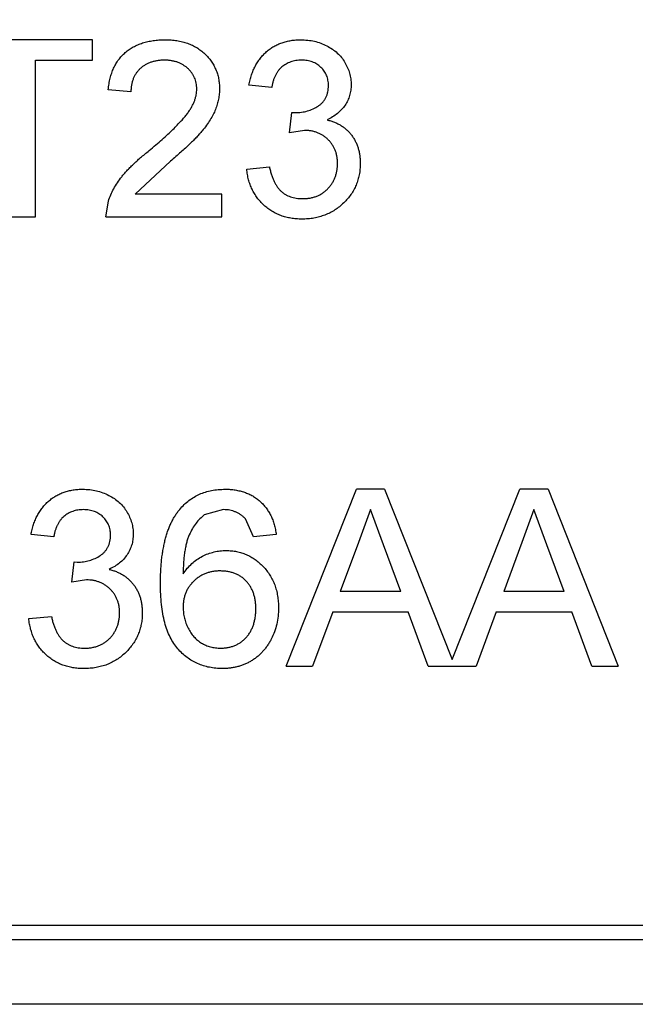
# Model space of a CAD drawing. Header units: millimetres. Extents: x -16 to 538, y -56 to 87.
# Tile 131 of 162: x 469.037 to 469.906, y 17.491 to 18.881. Entities that reach past the tile are written whole.
import ezdxf

# ---------------------------------------------------------------- set-up
doc = ezdxf.new("R2010")
doc.units = ezdxf.units.MM
doc.header["$LTSCALE"] = 1.21
doc.header["$MEASUREMENT"] = 0
doc.header["$PDMODE"] = 3
doc.header["$PDSIZE"] = 0.3125
doc.layers.get('0').update_dxf_attribs({"linetype": 'CONTINUOUS'})
doc.layers.get('DEFPOINTS').update_dxf_attribs({"linetype": 'CONTINUOUS'})
doc.layers.add('Dim', color=3, linetype='CONTINUOUS', lineweight=25)
doc.styles.get("Standard").update_dxf_attribs({"font": 'txt', "width": 0.8})
doc.dimstyles.get("Standard").update_dxf_attribs({"dimtxt": 0.15625, "dimasz": 0.1875, "dimexe": 0.125, "dimexo": 0.0625, "dimgap": 0.09, "dimtad": 0, "dimtih": 1, "dimtoh": 1, "dimzin": 4, "dimdsep": 46, "dimtxsty": 'STANDARD', "dimblk": '_FILLED', "dimblk1": '_FILLED', "dimblk2": '_FILLED', "dimcen": 0.09, "dimazin": 1, "dimtp": 0.01, "dimtm": 0.01, "dimtfac": 1, "dimtofl": 0, "dimtmove": 0, "dimatfit": 3, "dimldrblk": '_FILLED', "dimfxl": 1, "dimtolj": 1, "dimtzin": 4, "dimarcsym": 0})

# ---------------------------------------------------------------- blocks, each defined once
blk = doc.blocks.new('_FILLED')
at = {"color": 0, "linetype": 'ByBlock'}
blk.add_solid([(0, 0), (-1, 0.16667), (-1, -0.16667)], dxfattribs=at)
blk = doc.blocks.new('*D19')
at = {"color": 0, "linetype": 'ByBlock', "lineweight": -2}
for p, q in [((450.6432, 37.0225), (532.5397, 37.0225)), ((532.4147, 37.0225), (532.4147, 16.4209)), ((532.4147, -12.0275), (532.4147, 8.5742)), ((450.6432, -12.0275), (532.5397, -12.0275))]:
    blk.add_line(p, q, dxfattribs=at)
at = {"layer": 'DEFPOINTS', "color": 0, "linetype": 'ByBlock'}
for p in [(450.5807, 37.0225), (450.5807, -12.0275)]:
    blk.add_point(p, dxfattribs=at)
at = {"color": 0, "linetype": 'ByBlock', "lineweight": -2, "xscale": 2.54, "yscale": 2.54, "zscale": 2.54}
for p, rotation in [((532.4147, 37.0225), 90), ((532.4147, -12.0275), 270)]:
    blk.add_blockref('_FILLED', p, dxfattribs=dict(at, rotation=rotation))
at = {"color": 0, "linetype": 'ByBlock', "lineweight": -2, "insert": (532.4147, 12.4975), "char_height": 2.5, "attachment_point": 5, "rotation": 90}
blk.add_mtext('\\A1;49.05', dxfattribs=at)

msp = doc.modelspace()

# ---------------------------------------------------------------- linework, layer by layer
at = {"color": 7, "linetype": 'Continuous'}
for p, q in [((469.1398, 18.8527), (468.9443, 18.8527)), ((469.1398, 18.8239), (469.1398, 18.8527)), ((469.0597, 18.8239), (469.1398, 18.8239)), ((469.0597, 18.6027), (469.0597, 18.8239)), ((469.1943, 18.779), (469.1622, 18.7822)), ((469.393, 18.7854), (469.3609, 18.7886)), ((469.4183, 18.7213), (469.4216, 18.7502)), ((469.4216, 18.7502), (469.4262, 18.7498)), ((469.4391, 18.7247), (469.4183, 18.7213)), ((469.2499, 18.6812), (469.2002, 18.6348)), ((469.3577, 18.67), (469.3898, 18.6733)), ((469.3225, 18.6348), (469.2002, 18.6348)), ((469.3225, 18.6027), (469.3225, 18.6348)), ((469.159, 18.6027), (469.1624, 18.625)), ((469.0244, 18.6027), (469.0597, 18.6027)), ((469.159, 18.6027), (469.3225, 18.6027)), ((469.4133, 17.9681), (469.5125, 18.2181)), ((469.5523, 18.2181), (469.5125, 18.2181)), ((469.5523, 18.2181), (469.6478, 17.9776)), ((469.6478, 17.9776), (469.7433, 18.2181)), ((469.7831, 18.2181), (469.7433, 18.2181)), ((469.7831, 18.2181), (469.8823, 17.9681)), ((469.3251, 18.1893), (469.2978, 18.1819)), ((469.5324, 18.1893), (469.5153, 18.1431)), ((469.5508, 18.1396), (469.5324, 18.1893)), ((469.7632, 18.1893), (469.7461, 18.1431)), ((469.7816, 18.1396), (469.7632, 18.1893)), ((469.3673, 18.1508), (469.3558, 18.1765)), ((469.0853, 18.1508), (469.0532, 18.154)), ((469.3994, 18.154), (469.3673, 18.1508)), ((469.5153, 18.1431), (469.4897, 18.0739)), ((469.7461, 18.1431), (469.7205, 18.0739)), ((469.5751, 18.0739), (469.5508, 18.1396)), ((469.8058, 18.0739), (469.7816, 18.1396)), ((469.1106, 18.0867), (469.1139, 18.1156)), ((469.1139, 18.1156), (469.1185, 18.1152)), ((469.1314, 18.0901), (469.1106, 18.0867)), ((469.5751, 18.0739), (469.4897, 18.0739)), ((469.8058, 18.0739), (469.7205, 18.0739)), ((469.4791, 18.045), (469.4507, 17.9681)), ((469.4791, 18.045), (469.5857, 18.045)), ((469.6141, 17.9681), (469.5857, 18.045)), ((469.7099, 18.045), (469.6814, 17.9681)), ((469.7099, 18.045), (469.8165, 18.045)), ((469.8449, 17.9681), (469.8165, 18.045)), ((469.05, 18.0354), (469.0821, 18.0386)), ((469.4133, 17.9681), (469.4507, 17.9681)), ((469.6141, 17.9681), (469.6814, 17.9681)), ((469.8449, 17.9681), (469.8823, 17.9681)), ((470.4089, 17.602), (467.5918, 17.602)), ((467.6114, 17.5823), (470.3892, 17.5823)), ((470.4803, 17.4909), (467.5203, 17.4909))]:
    msp.add_line(p, q, dxfattribs=at)
for points, knots in [([(469.1622, 18.7822), (469.1625, 18.785), (469.1632, 18.7905), (469.1648, 18.7983), (469.167, 18.8056), (469.1697, 18.8125), (469.173, 18.8188), (469.1768, 18.8247), (469.1813, 18.83), (469.1862, 18.8348), (469.1916, 18.839), (469.1976, 18.8427), (469.204, 18.8458), (469.2108, 18.8484), (469.218, 18.8503), (469.2257, 18.8517), (469.2339, 18.8526), (469.2395, 18.8527), (469.2423, 18.8527)], [0, 0, 0, 0, 0.070675, 0.137493, 0.201473, 0.262869, 0.32255, 0.380737, 0.43822, 0.495487, 0.553484, 0.611346, 0.670644, 0.731587, 0.794183, 0.859445, 0.928208, 1, 1, 1, 1]), ([(469.2423, 18.8527), (469.2452, 18.8527), (469.2509, 18.8526), (469.2591, 18.8516), (469.2668, 18.8501), (469.2741, 18.8479), (469.281, 18.8451), (469.2873, 18.8417), (469.2932, 18.8377), (469.2986, 18.833), (469.3034, 18.8279), (469.3077, 18.8225), (469.3112, 18.8168), (469.3142, 18.8108), (469.3165, 18.8044), (469.3181, 18.7978), (469.3191, 18.7909), (469.3192, 18.7861), (469.3193, 18.7837)], [0, 0, 0, 0, 0.074712, 0.145539, 0.213339, 0.278615, 0.342094, 0.40389, 0.465063, 0.526577, 0.587328, 0.64638, 0.704345, 0.761672, 0.819418, 0.878039, 0.937796, 1, 1, 1, 1]), ([(469.3609, 18.7886), (469.3614, 18.7911), (469.3624, 18.796), (469.3644, 18.803), (469.3669, 18.8096), (469.3698, 18.8157), (469.3731, 18.8215), (469.3769, 18.8268), (469.3811, 18.8316), (469.3857, 18.836), (469.3907, 18.84), (469.396, 18.8434), (469.4016, 18.8463), (469.4076, 18.8486), (469.4138, 18.8505), (469.4203, 18.8518), (469.4271, 18.8526), (469.4317, 18.8527), (469.4341, 18.8527)], [0, 0, 0, 0, 0.071036, 0.139343, 0.204958, 0.268332, 0.330129, 0.390664, 0.450861, 0.510587, 0.570374, 0.629455, 0.687994, 0.747581, 0.807839, 0.870034, 0.93381, 1, 1, 1, 1]), ([(469.4341, 18.8527), (469.4373, 18.8526), (469.4437, 18.8524), (469.4532, 18.8508), (469.4622, 18.8481), (469.4707, 18.8443), (469.4786, 18.8397), (469.4856, 18.8342), (469.4916, 18.8279), (469.4964, 18.8208), (469.5003, 18.8133), (469.5031, 18.8055), (469.5048, 18.7974), (469.5051, 18.7919), (469.5052, 18.7892)], [0, 0, 0, 0, 0.092054, 0.181008, 0.26913, 0.357137, 0.443549, 0.526433, 0.607453, 0.688385, 0.767854, 0.845531, 0.922529, 1, 1, 1, 1]), ([(469.2416, 18.8239), (469.2399, 18.8239), (469.2365, 18.8238), (469.2315, 18.8232), (469.2268, 18.8223), (469.2224, 18.821), (469.2182, 18.8193), (469.2143, 18.8172), (469.2106, 18.8149), (469.2073, 18.812), (469.2042, 18.8089), (469.2016, 18.8055), (469.1994, 18.8018), (469.1975, 18.7978), (469.1961, 18.7935), (469.195, 18.7889), (469.1944, 18.7841), (469.1943, 18.7807), (469.1943, 18.779)], [0, 0, 0, 0, 0.070696, 0.138358, 0.20337, 0.2657, 0.327256, 0.386512, 0.445858, 0.505173, 0.56378, 0.622343, 0.680824, 0.739795, 0.800801, 0.864239, 0.930631, 1, 1, 1, 1]), ([(469.2872, 18.7834), (469.2872, 18.7848), (469.2871, 18.7876), (469.2865, 18.7916), (469.2856, 18.7955), (469.2841, 18.7992), (469.2824, 18.8027), (469.2801, 18.8061), (469.2776, 18.8093), (469.2746, 18.8122), (469.2714, 18.815), (469.2678, 18.8173), (469.2641, 18.8194), (469.2601, 18.8211), (469.2558, 18.8223), (469.2513, 18.8232), (469.2465, 18.8238), (469.2433, 18.8239), (469.2416, 18.8239)], [0, 0, 0, 0, 0.061762, 0.121174, 0.179421, 0.236843, 0.294322, 0.353191, 0.412721, 0.474522, 0.537057, 0.599591, 0.662367, 0.725246, 0.790316, 0.857724, 0.927232, 1, 1, 1, 1]), ([(469.4351, 18.8239), (469.4324, 18.8238), (469.4272, 18.8236), (469.4198, 18.8217), (469.4131, 18.8187), (469.4081, 18.8151), (469.4045, 18.8118), (469.4021, 18.8089), (469.4, 18.8057), (469.3981, 18.8022), (469.3964, 18.7985), (469.395, 18.7944), (469.3938, 18.79), (469.3933, 18.787), (469.393, 18.7854)], [0, 0, 0, 0, 0.127797, 0.246795, 0.362284, 0.477652, 0.536237, 0.59559, 0.656344, 0.719085, 0.784349, 0.852876, 0.924551, 1, 1, 1, 1]), ([(469.4731, 18.7881), (469.4731, 18.7894), (469.473, 18.7919), (469.4725, 18.7955), (469.4717, 18.799), (469.4705, 18.8023), (469.469, 18.8054), (469.4671, 18.8084), (469.465, 18.8112), (469.4625, 18.8138), (469.4598, 18.8162), (469.4568, 18.8182), (469.4537, 18.82), (469.4503, 18.8214), (469.4468, 18.8225), (469.443, 18.8233), (469.4391, 18.8238), (469.4364, 18.8239), (469.4351, 18.8239)], [0, 0, 0, 0, 0.065093, 0.127304, 0.188122, 0.247131, 0.306077, 0.365678, 0.426103, 0.487841, 0.550317, 0.611805, 0.672737, 0.734883, 0.79768, 0.862475, 0.929775, 1, 1, 1, 1]), ([(469.22, 18.6962), (469.2232, 18.6989), (469.2294, 18.7042), (469.2382, 18.7119), (469.2462, 18.7191), (469.2533, 18.7258), (469.2595, 18.7321), (469.265, 18.7379), (469.2697, 18.7431), (469.2736, 18.748), (469.2768, 18.7526), (469.2796, 18.7571), (469.2819, 18.7616), (469.2839, 18.766), (469.2854, 18.7704), (469.2864, 18.7748), (469.2871, 18.7791), (469.2872, 18.782), (469.2872, 18.7834)], [0, 0, 0, 0, 0.11141, 0.214526, 0.309417, 0.396087, 0.474284, 0.544374, 0.60642, 0.660582, 0.709794, 0.756451, 0.800767, 0.843168, 0.884295, 0.923885, 0.962359, 1, 1, 1, 1]), ([(469.3193, 18.7837), (469.3192, 18.7813), (469.3191, 18.7763), (469.318, 18.7689), (469.3161, 18.7616), (469.3137, 18.7542), (469.3104, 18.7469), (469.3061, 18.7394), (469.3009, 18.7317), (469.2959, 18.7252), (469.2912, 18.7197), (469.2871, 18.7152), (469.2823, 18.7104), (469.277, 18.7052), (469.271, 18.6997), (469.2645, 18.6938), (469.2574, 18.6876), (469.2525, 18.6833), (469.2499, 18.6812)], [0, 0, 0, 0, 0.057945, 0.116018, 0.174826, 0.234683, 0.296827, 0.364061, 0.436192, 0.51426, 0.556976, 0.604856, 0.657675, 0.715751, 0.77884, 0.847501, 0.921228, 1, 1, 1, 1]), ([(469.4262, 18.7498), (469.4292, 18.7499), (469.435, 18.7502), (469.4434, 18.752), (469.4514, 18.7549), (469.4576, 18.7583), (469.4621, 18.7616), (469.465, 18.7645), (469.4676, 18.7676), (469.4696, 18.7712), (469.4712, 18.7749), (469.4723, 18.7791), (469.473, 18.7835), (469.4731, 18.7866), (469.4731, 18.7881)], [0, 0, 0, 0, 0.129789, 0.254605, 0.378435, 0.50292, 0.565018, 0.624848, 0.683448, 0.742765, 0.802757, 0.86522, 0.930779, 1, 1, 1, 1]), ([(469.5052, 18.7892), (469.5051, 18.7866), (469.5048, 18.7815), (469.5032, 18.774), (469.5004, 18.7669), (469.4967, 18.7601), (469.4918, 18.7539), (469.4859, 18.7484), (469.4789, 18.7435), (469.4737, 18.7409), (469.4711, 18.7396)], [0, 0, 0, 0, 0.121951, 0.240787, 0.35855, 0.479066, 0.601519, 0.727551, 0.859932, 1, 1, 1, 1]), ([(469.4711, 18.7396), (469.4729, 18.7392), (469.4764, 18.7383), (469.4814, 18.7364), (469.4862, 18.7343), (469.4907, 18.7318), (469.4948, 18.729), (469.4987, 18.7258), (469.5023, 18.7222), (469.5055, 18.7184), (469.5085, 18.7142), (469.511, 18.7098), (469.5132, 18.7051), (469.515, 18.7002), (469.5163, 18.695), (469.5173, 18.6895), (469.5179, 18.6838), (469.518, 18.6799), (469.518, 18.678)], [0, 0, 0, 0, 0.065828, 0.128938, 0.190858, 0.251186, 0.310974, 0.37005, 0.429672, 0.489507, 0.549975, 0.610075, 0.670915, 0.732909, 0.796711, 0.861825, 0.929892, 1, 1, 1, 1]), ([(469.4859, 18.6782), (469.4859, 18.6799), (469.4858, 18.6831), (469.4852, 18.6879), (469.4842, 18.6924), (469.4827, 18.6967), (469.4808, 18.7007), (469.4786, 18.7046), (469.4759, 18.7082), (469.4728, 18.7116), (469.4694, 18.7147), (469.4657, 18.7174), (469.4618, 18.7197), (469.4577, 18.7215), (469.4534, 18.723), (469.4488, 18.724), (469.444, 18.7246), (469.4407, 18.7247), (469.4391, 18.7247)], [0, 0, 0, 0, 0.067051, 0.13118, 0.193722, 0.254499, 0.314763, 0.375117, 0.436023, 0.498297, 0.560571, 0.621619, 0.681973, 0.742853, 0.804272, 0.867473, 0.932273, 1, 1, 1, 1]), ([(469.1624, 18.625), (469.1634, 18.6279), (469.1656, 18.6339), (469.17, 18.6425), (469.1751, 18.651), (469.1801, 18.658), (469.1847, 18.6636), (469.1886, 18.6679), (469.1928, 18.6724), (469.1975, 18.6769), (469.2025, 18.6816), (469.208, 18.6864), (469.2138, 18.6913), (469.2179, 18.6946), (469.22, 18.6962)], [0, 0, 0, 0, 0.100388, 0.204407, 0.310686, 0.422157, 0.480685, 0.543238, 0.6095, 0.679555, 0.753841, 0.831641, 0.913813, 1, 1, 1, 1]), ([(469.4355, 18.5995), (469.4329, 18.5996), (469.4277, 18.5997), (469.4202, 18.6007), (469.4129, 18.6021), (469.406, 18.6044), (469.3995, 18.6071), (469.3933, 18.6105), (469.3874, 18.6145), (469.3819, 18.6191), (469.3769, 18.6242), (469.3724, 18.6296), (469.3686, 18.6355), (469.3652, 18.6417), (469.3624, 18.6483), (469.3603, 18.6552), (469.3586, 18.6625), (469.358, 18.6675), (469.3577, 18.67)], [0, 0, 0, 0, 0.067794, 0.133464, 0.196934, 0.258481, 0.319787, 0.380431, 0.44099, 0.502867, 0.564806, 0.625526, 0.685604, 0.746041, 0.807347, 0.869717, 0.93379, 1, 1, 1, 1]), ([(469.3898, 18.6733), (469.3902, 18.6713), (469.391, 18.6676), (469.3926, 18.6623), (469.3943, 18.6573), (469.3964, 18.6528), (469.3984, 18.6487), (469.4008, 18.645), (469.4034, 18.6418), (469.4061, 18.6389), (469.4091, 18.6364), (469.4123, 18.6342), (469.4158, 18.6324), (469.4195, 18.631), (469.4235, 18.6298), (469.4276, 18.629), (469.4321, 18.6285), (469.4351, 18.6284), (469.4367, 18.6284)], [0, 0, 0, 0, 0.082566, 0.15976, 0.233155, 0.301356, 0.365752, 0.426437, 0.484185, 0.539549, 0.593156, 0.647048, 0.701446, 0.757, 0.81384, 0.873058, 0.934963, 1, 1, 1, 1]), ([(469.518, 18.678), (469.5179, 18.6753), (469.5178, 18.67), (469.5167, 18.6622), (469.5148, 18.6548), (469.5122, 18.6476), (469.509, 18.6407), (469.5049, 18.6342), (469.5001, 18.628), (469.4947, 18.6222), (469.4887, 18.6169), (469.4823, 18.6123), (469.4754, 18.6083), (469.4682, 18.6051), (469.4606, 18.6026), (469.4526, 18.6008), (469.4442, 18.5997), (469.4384, 18.5996), (469.4355, 18.5995)], [0, 0, 0, 0, 0.063503, 0.124805, 0.18492, 0.244376, 0.303775, 0.364133, 0.425376, 0.488388, 0.551743, 0.61386, 0.67564, 0.737737, 0.800417, 0.864658, 0.930985, 1, 1, 1, 1]), ([(469.4367, 18.6284), (469.4385, 18.6284), (469.442, 18.6285), (469.4472, 18.6292), (469.4522, 18.6303), (469.4568, 18.6319), (469.4611, 18.6339), (469.4652, 18.6364), (469.469, 18.6393), (469.4725, 18.6427), (469.4757, 18.6463), (469.4784, 18.6502), (469.4807, 18.6544), (469.4827, 18.6587), (469.4841, 18.6633), (469.4852, 18.6681), (469.4858, 18.6731), (469.4859, 18.6765), (469.4859, 18.6782)], [0, 0, 0, 0, 0.069461, 0.135658, 0.19962, 0.261651, 0.322053, 0.38234, 0.443223, 0.50493, 0.56682, 0.6276, 0.687476, 0.747351, 0.808174, 0.870133, 0.933721, 1, 1, 1, 1]), ([(469.0532, 18.154), (469.0537, 18.1565), (469.0547, 18.1614), (469.0567, 18.1684), (469.0592, 18.175), (469.0621, 18.1811), (469.0654, 18.1868), (469.0692, 18.1921), (469.0734, 18.197), (469.078, 18.2014), (469.083, 18.2054), (469.0883, 18.2088), (469.094, 18.2117), (469.0999, 18.214), (469.1061, 18.2159), (469.1126, 18.2172), (469.1194, 18.218), (469.124, 18.2181), (469.1264, 18.2181)], [0, 0, 0, 0, 0.071036, 0.139343, 0.204958, 0.268332, 0.330129, 0.390664, 0.450861, 0.510587, 0.570374, 0.629455, 0.687994, 0.747581, 0.807839, 0.870034, 0.93381, 1, 1, 1, 1]), ([(469.1264, 18.2181), (469.1296, 18.218), (469.136, 18.2178), (469.1455, 18.2162), (469.1545, 18.2134), (469.163, 18.2097), (469.1709, 18.2051), (469.1779, 18.1996), (469.1839, 18.1933), (469.1887, 18.1862), (469.1926, 18.1787), (469.1955, 18.1709), (469.1972, 18.1628), (469.1974, 18.1573), (469.1975, 18.1546)], [0, 0, 0, 0, 0.092054, 0.181008, 0.26913, 0.357137, 0.443549, 0.526433, 0.607453, 0.688385, 0.767854, 0.845531, 0.922529, 1, 1, 1, 1]), ([(469.2632, 18.1897), (469.2652, 18.192), (469.2692, 18.1965), (469.276, 18.2023), (469.2832, 18.2072), (469.2911, 18.2112), (469.2994, 18.2143), (469.3082, 18.2166), (469.3176, 18.2179), (469.324, 18.218), (469.3272, 18.2181)], [0, 0, 0, 0, 0.125625, 0.247619, 0.368528, 0.488104, 0.609878, 0.735382, 0.864448, 1, 1, 1, 1]), ([(469.3272, 18.2181), (469.3297, 18.2181), (469.3345, 18.218), (469.3415, 18.2172), (469.3482, 18.2158), (469.3545, 18.214), (469.3605, 18.2116), (469.3662, 18.2087), (469.3715, 18.2052), (469.3765, 18.2012), (469.381, 18.1967), (469.3851, 18.1918), (469.3887, 18.1865), (469.3919, 18.1808), (469.3945, 18.1747), (469.3967, 18.1682), (469.3983, 18.1613), (469.399, 18.1565), (469.3994, 18.154)], [0, 0, 0, 0, 0.068499, 0.134572, 0.198208, 0.259784, 0.319951, 0.379508, 0.438814, 0.498497, 0.558182, 0.617438, 0.677522, 0.737959, 0.80033, 0.86409, 0.930622, 1, 1, 1, 1]), ([(469.1274, 18.1893), (469.1247, 18.1892), (469.1195, 18.189), (469.1121, 18.1871), (469.1054, 18.1841), (469.1004, 18.1805), (469.0969, 18.1771), (469.0944, 18.1743), (469.0923, 18.1711), (469.0904, 18.1676), (469.0887, 18.1638), (469.0873, 18.1598), (469.0861, 18.1554), (469.0856, 18.1524), (469.0853, 18.1508)], [0, 0, 0, 0, 0.127797, 0.246795, 0.362284, 0.477652, 0.536237, 0.59559, 0.656344, 0.719085, 0.784349, 0.852876, 0.924551, 1, 1, 1, 1]), ([(469.1654, 18.1535), (469.1654, 18.1548), (469.1654, 18.1573), (469.1648, 18.1609), (469.164, 18.1644), (469.1628, 18.1677), (469.1613, 18.1708), (469.1594, 18.1737), (469.1573, 18.1766), (469.1548, 18.1792), (469.1521, 18.1816), (469.1491, 18.1836), (469.146, 18.1854), (469.1426, 18.1868), (469.1391, 18.1879), (469.1353, 18.1887), (469.1314, 18.1892), (469.1287, 18.1893), (469.1274, 18.1893)], [0, 0, 0, 0, 0.065093, 0.127304, 0.188122, 0.247131, 0.306077, 0.365678, 0.426103, 0.487841, 0.550317, 0.611805, 0.672737, 0.734883, 0.79768, 0.862475, 0.929775, 1, 1, 1, 1]), ([(469.2359, 18.0852), (469.2359, 18.0881), (469.236, 18.0939), (469.2364, 18.1024), (469.2368, 18.1107), (469.2376, 18.1186), (469.2385, 18.1262), (469.2398, 18.1335), (469.2411, 18.1405), (469.2427, 18.1472), (469.2445, 18.1536), (469.2465, 18.1597), (469.2487, 18.1655), (469.2512, 18.1709), (469.2538, 18.1761), (469.2567, 18.1809), (469.2598, 18.1855), (469.2621, 18.1883), (469.2632, 18.1897)], [0, 0, 0, 0, 0.080034, 0.157854, 0.232564, 0.304731, 0.374384, 0.441663, 0.506048, 0.568692, 0.628715, 0.687238, 0.743227, 0.797567, 0.850239, 0.901629, 0.951067, 1, 1, 1, 1]), ([(469.3558, 18.1765), (469.3547, 18.1775), (469.3527, 18.1795), (469.3493, 18.1821), (469.3457, 18.1843), (469.3419, 18.1861), (469.338, 18.1876), (469.3339, 18.1886), (469.3296, 18.1892), (469.3266, 18.1892), (469.3251, 18.1893)], [0, 0, 0, 0, 0.128545, 0.252818, 0.375212, 0.497113, 0.618546, 0.742222, 0.869458, 1, 1, 1, 1]), ([(469.2978, 18.1819), (469.2957, 18.1801), (469.2915, 18.1766), (469.2859, 18.17), (469.2809, 18.1624), (469.2772, 18.1552), (469.2746, 18.1488), (469.2729, 18.1434), (469.2715, 18.1373), (469.2703, 18.1307), (469.2693, 18.1235), (469.2686, 18.1157), (469.2681, 18.1074), (469.268, 18.1016), (469.268, 18.0986)], [0, 0, 0, 0, 0.088609, 0.181893, 0.280787, 0.38702, 0.444107, 0.506454, 0.574396, 0.647656, 0.726426, 0.811458, 0.90278, 1, 1, 1, 1]), ([(469.1185, 18.1152), (469.1215, 18.1153), (469.1273, 18.1155), (469.1357, 18.1174), (469.1437, 18.1203), (469.1499, 18.1237), (469.1544, 18.127), (469.1573, 18.1299), (469.1599, 18.133), (469.1619, 18.1365), (469.1636, 18.1403), (469.1646, 18.1445), (469.1653, 18.1489), (469.1654, 18.1519), (469.1654, 18.1535)], [0, 0, 0, 0, 0.129789, 0.254605, 0.378435, 0.50292, 0.565018, 0.624848, 0.683448, 0.742765, 0.802757, 0.86522, 0.930779, 1, 1, 1, 1]), ([(469.1975, 18.1546), (469.1974, 18.152), (469.1972, 18.1469), (469.1955, 18.1394), (469.1927, 18.1323), (469.189, 18.1255), (469.1842, 18.1193), (469.1782, 18.1138), (469.1713, 18.1089), (469.166, 18.1063), (469.1634, 18.105)], [0, 0, 0, 0, 0.121951, 0.240787, 0.35855, 0.479066, 0.601519, 0.727551, 0.859932, 1, 1, 1, 1]), ([(469.268, 18.0986), (469.2699, 18.1013), (469.2736, 18.1065), (469.2801, 18.1133), (469.2872, 18.119), (469.295, 18.1236), (469.3031, 18.1272), (469.3115, 18.1297), (469.32, 18.1313), (469.3258, 18.1315), (469.3287, 18.1316)], [0, 0, 0, 0, 0.13549, 0.265229, 0.390778, 0.51542, 0.638317, 0.759642, 0.878902, 1, 1, 1, 1]), ([(469.3287, 18.1316), (469.3312, 18.1315), (469.3362, 18.1314), (469.3435, 18.1303), (469.3505, 18.1285), (469.3572, 18.1261), (469.3636, 18.1228), (469.3698, 18.119), (469.3756, 18.1143), (469.3811, 18.109), (469.3862, 18.1032), (469.3906, 18.0969), (469.3943, 18.0902), (469.3973, 18.083), (469.3997, 18.0755), (469.4014, 18.0675), (469.4024, 18.0591), (469.4025, 18.0534), (469.4026, 18.0505)], [0, 0, 0, 0, 0.061347, 0.121203, 0.179863, 0.238152, 0.296252, 0.35519, 0.415676, 0.478379, 0.541524, 0.603977, 0.666513, 0.729491, 0.79371, 0.859736, 0.928449, 1, 1, 1, 1]), ([(469.1634, 18.105), (469.1652, 18.1045), (469.1687, 18.1037), (469.1737, 18.1018), (469.1785, 18.0997), (469.183, 18.0972), (469.1871, 18.0943), (469.191, 18.0912), (469.1946, 18.0876), (469.1978, 18.0837), (469.2008, 18.0796), (469.2033, 18.0752), (469.2055, 18.0705), (469.2073, 18.0656), (469.2086, 18.0604), (469.2096, 18.0549), (469.2102, 18.0492), (469.2103, 18.0453), (469.2103, 18.0433)], [0, 0, 0, 0, 0.065828, 0.128938, 0.190858, 0.251186, 0.310974, 0.37005, 0.429672, 0.489507, 0.549975, 0.610075, 0.670915, 0.732909, 0.796711, 0.861825, 0.929892, 1, 1, 1, 1]), ([(469.3199, 18.1027), (469.3181, 18.1027), (469.3146, 18.1027), (469.3095, 18.1019), (469.3045, 18.1008), (469.2998, 18.0993), (469.2953, 18.0972), (469.291, 18.0948), (469.2869, 18.0918), (469.283, 18.0885), (469.2795, 18.0849), (469.2764, 18.0809), (469.2738, 18.0766), (469.2716, 18.072), (469.27, 18.0672), (469.2688, 18.0621), (469.2681, 18.0567), (469.268, 18.053), (469.268, 18.0511)], [0, 0, 0, 0, 0.064812, 0.127718, 0.189086, 0.249562, 0.309738, 0.370215, 0.431085, 0.493911, 0.55657, 0.617553, 0.678119, 0.739063, 0.801665, 0.864956, 0.93089, 1, 1, 1, 1]), ([(469.3706, 18.0495), (469.3705, 18.0515), (469.3705, 18.0554), (469.3698, 18.0611), (469.3688, 18.0665), (469.3672, 18.0716), (469.3653, 18.0763), (469.363, 18.0807), (469.3602, 18.0848), (469.357, 18.0885), (469.3535, 18.0919), (469.3496, 18.0948), (469.3454, 18.0973), (469.3409, 18.0993), (469.3361, 18.1008), (469.3309, 18.1019), (469.3255, 18.1027), (469.3218, 18.1027), (469.3199, 18.1027)], [0, 0, 0, 0, 0.072229, 0.141252, 0.207439, 0.270245, 0.331238, 0.391254, 0.450152, 0.509008, 0.567734, 0.625726, 0.683708, 0.742407, 0.803094, 0.865865, 0.931379, 1, 1, 1, 1]), ([(469.1782, 18.0436), (469.1782, 18.0453), (469.1781, 18.0485), (469.1775, 18.0532), (469.1765, 18.0577), (469.175, 18.062), (469.1731, 18.0661), (469.1709, 18.07), (469.1682, 18.0736), (469.1651, 18.077), (469.1617, 18.0801), (469.158, 18.0828), (469.1541, 18.085), (469.15, 18.0869), (469.1457, 18.0884), (469.1411, 18.0894), (469.1363, 18.09), (469.133, 18.0901), (469.1314, 18.0901)], [0, 0, 0, 0, 0.067051, 0.13118, 0.193722, 0.254499, 0.314763, 0.375117, 0.436023, 0.498297, 0.560571, 0.621619, 0.681973, 0.742853, 0.804272, 0.867473, 0.932273, 1, 1, 1, 1]), ([(469.3236, 17.9649), (469.3204, 17.965), (469.3142, 17.9652), (469.3052, 17.9665), (469.2965, 17.9687), (469.2884, 17.9718), (469.2806, 17.9757), (469.2733, 17.9806), (469.2665, 17.9863), (469.2602, 17.9929), (469.2544, 18.0005), (469.2494, 18.0093), (469.2452, 18.0192), (469.2418, 18.0302), (469.2392, 18.0424), (469.2373, 18.0557), (469.2362, 18.07), (469.236, 18.08), (469.2359, 18.0852)], [0, 0, 0, 0, 0.056157, 0.110133, 0.162537, 0.213912, 0.265146, 0.31651, 0.369179, 0.423123, 0.479276, 0.538691, 0.601978, 0.670125, 0.74365, 0.82281, 0.908261, 1, 1, 1, 1]), ([(469.268, 18.0511), (469.2681, 18.0486), (469.2683, 18.0436), (469.2696, 18.0362), (469.2718, 18.029), (469.2749, 18.022), (469.2786, 18.0156), (469.283, 18.0098), (469.2881, 18.0049), (469.2937, 18.0008), (469.2999, 17.9977), (469.3066, 17.9954), (469.3137, 17.994), (469.3186, 17.9938), (469.3211, 17.9938)], [0, 0, 0, 0, 0.086177, 0.171222, 0.257573, 0.34515, 0.431508, 0.513644, 0.593539, 0.672806, 0.752058, 0.831493, 0.913823, 1, 1, 1, 1]), ([(469.3211, 17.9938), (469.3229, 17.9938), (469.3264, 17.9939), (469.3315, 17.9946), (469.3364, 17.9958), (469.341, 17.9974), (469.3454, 17.9996), (469.3495, 18.0021), (469.3533, 18.0052), (469.3569, 18.0087), (469.3601, 18.0126), (469.3629, 18.0169), (469.3653, 18.0215), (469.3672, 18.0264), (469.3687, 18.0317), (469.3698, 18.0373), (469.3705, 18.0433), (469.3705, 18.0474), (469.3706, 18.0495)], [0, 0, 0, 0, 0.063965, 0.124854, 0.184383, 0.242748, 0.2999, 0.357059, 0.415719, 0.475258, 0.535508, 0.596291, 0.657728, 0.721052, 0.786261, 0.853834, 0.925318, 1, 1, 1, 1]), ([(469.4026, 18.0505), (469.4025, 18.0466), (469.4022, 18.039), (469.4003, 18.0277), (469.3971, 18.0169), (469.3933, 18.0083), (469.3898, 18.0018), (469.3868, 17.9972), (469.3836, 17.9929), (469.3803, 17.9888), (469.3766, 17.9851), (469.3727, 17.9816), (469.3686, 17.9785), (469.3642, 17.9756), (469.3597, 17.9731), (469.355, 17.9709), (469.3501, 17.9691), (469.3451, 17.9676), (469.3399, 17.9664), (469.3346, 17.9655), (469.3291, 17.965), (469.3254, 17.9649), (469.3236, 17.9649)], [0, 0, 0, 0, 0.088899, 0.17544, 0.261633, 0.34801, 0.390819, 0.432814, 0.473776, 0.514166, 0.554107, 0.594121, 0.63362, 0.673585, 0.71348, 0.75336, 0.792891, 0.833007, 0.873643, 0.914893, 0.95695, 1, 1, 1, 1]), ([(469.1278, 17.9649), (469.1252, 17.965), (469.12, 17.9651), (469.1125, 17.9661), (469.1052, 17.9675), (469.0983, 17.9697), (469.0918, 17.9724), (469.0856, 17.9759), (469.0797, 17.9799), (469.0743, 17.9845), (469.0692, 17.9895), (469.0647, 17.995), (469.0609, 18.0009), (469.0575, 18.0071), (469.0547, 18.0136), (469.0526, 18.0206), (469.051, 18.0279), (469.0503, 18.0329), (469.05, 18.0354)], [0, 0, 0, 0, 0.067794, 0.133464, 0.196934, 0.258481, 0.319787, 0.380431, 0.44099, 0.502867, 0.564806, 0.625526, 0.685604, 0.746041, 0.807347, 0.869717, 0.93379, 1, 1, 1, 1]), ([(469.0821, 18.0386), (469.0825, 18.0367), (469.0833, 18.033), (469.0849, 18.0276), (469.0866, 18.0227), (469.0887, 18.0182), (469.0907, 18.0141), (469.0931, 18.0104), (469.0957, 18.0071), (469.0984, 18.0043), (469.1014, 18.0018), (469.1046, 17.9996), (469.1081, 17.9978), (469.1119, 17.9964), (469.1158, 17.9952), (469.12, 17.9943), (469.1244, 17.9938), (469.1274, 17.9938), (469.129, 17.9938)], [0, 0, 0, 0, 0.082566, 0.15976, 0.233155, 0.301356, 0.365752, 0.426437, 0.484185, 0.539549, 0.593156, 0.647048, 0.701446, 0.757, 0.81384, 0.873058, 0.934963, 1, 1, 1, 1]), ([(469.2103, 18.0433), (469.2102, 18.0407), (469.2101, 18.0354), (469.209, 18.0276), (469.2071, 18.0201), (469.2046, 18.013), (469.2013, 18.0061), (469.1972, 17.9996), (469.1924, 17.9934), (469.187, 17.9876), (469.181, 17.9823), (469.1746, 17.9776), (469.1677, 17.9737), (469.1605, 17.9705), (469.1529, 17.968), (469.1449, 17.9662), (469.1365, 17.9651), (469.1307, 17.965), (469.1278, 17.9649)], [0, 0, 0, 0, 0.063503, 0.124805, 0.18492, 0.244376, 0.303775, 0.364133, 0.425376, 0.488388, 0.551743, 0.61386, 0.67564, 0.737737, 0.800417, 0.864658, 0.930985, 1, 1, 1, 1]), ([(469.129, 17.9938), (469.1308, 17.9938), (469.1343, 17.9938), (469.1395, 17.9946), (469.1445, 17.9957), (469.1491, 17.9973), (469.1534, 17.9993), (469.1575, 18.0018), (469.1613, 18.0047), (469.1648, 18.008), (469.168, 18.0117), (469.1707, 18.0156), (469.173, 18.0198), (469.175, 18.0241), (469.1764, 18.0287), (469.1775, 18.0335), (469.1781, 18.0385), (469.1782, 18.0419), (469.1782, 18.0436)], [0, 0, 0, 0, 0.069461, 0.135658, 0.19962, 0.261651, 0.322053, 0.38234, 0.443223, 0.50493, 0.56682, 0.6276, 0.687476, 0.747351, 0.808174, 0.870133, 0.933721, 1, 1, 1, 1])]:
    msp.add_open_spline(points, degree=3, knots=knots, dxfattribs=at)

# ---------------------------------------------------------------- dimensions: what is measured, and where the dimension line sits
at = {"layer": 'Dim'}
dim = msp.add_linear_dim(base=(532.4147, -12.0275), p1=(450.5807, 37.0225), p2=(450.5807, -12.0275), angle=90, dimstyle='STANDARD', override={"dimtxt": 2.5, "dimasz": 2.54, "dimtih": 0, "dimtoh": 0, "dimzin": 0, "dimcen": 0.198, "dimadec": 0, "dimazin": 0, "dimtp": 0, "dimtm": 0, "dimtdec": 4, "dimtzin": 0}, dxfattribs=at)
dim.commit()
dim.dimension.update_dxf_attribs({"geometry": '*D19', "text_midpoint": (532.4147, 12.4975)})

doc.saveas('drawing.dxf')
